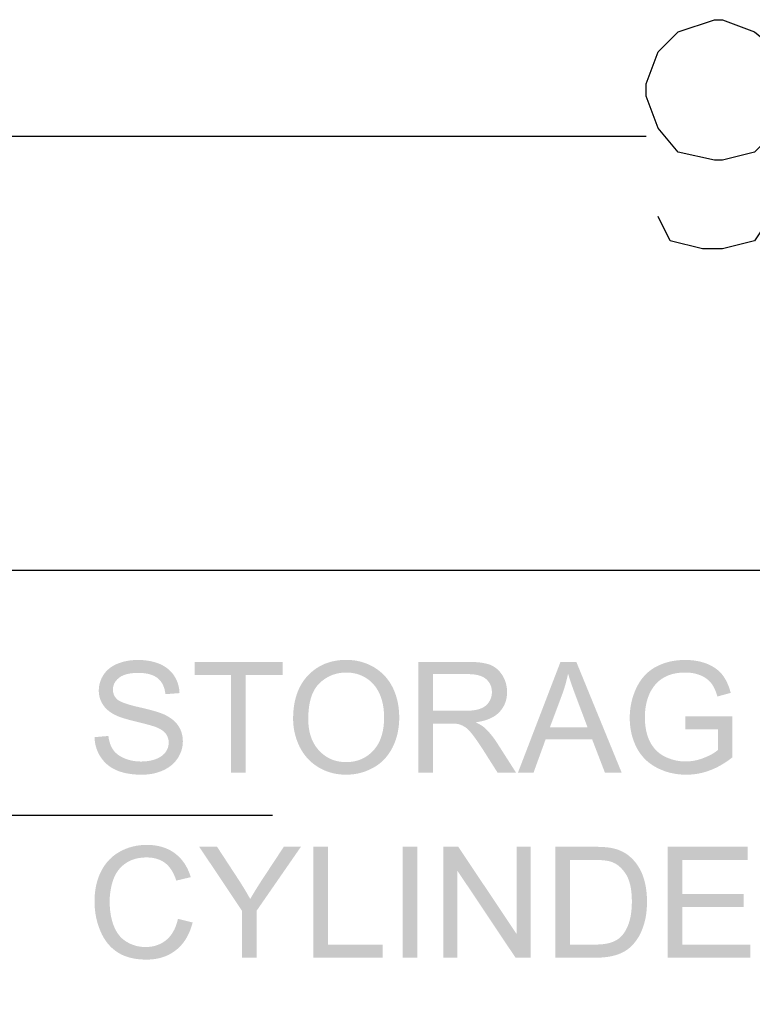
# Model space of a CAD drawing. Header units: millimetres. Extents: x 502444 to 745500, y -417645 to -375189.
# Tile 148 of 208: x 723530 to 724209, y -402310 to -401397. Entities that reach past the tile are written whole.
import ezdxf

# ---------------------------------------------------------------- set-up
doc = ezdxf.new("R2010")
doc.units = ezdxf.units.MM
doc.layers.add('PDF2_Geometry', color=7, linetype='Continuous')
doc.layers.add('PDF2_Solid Fills', color=7, linetype='Continuous')

msp = doc.modelspace()

# ---------------------------------------------------------------- hatches: boundary and pattern name
at = {"layer": 'PDF2_Solid Fills', "lineweight": 25, "transparency": 33554559}
for points in [[(723639.26253, -401990.42388), (723638.2125, -401990.43297), (723635.79761, -401990.52487), (723633.43368, -401990.71504), (723631.12435, -401991.00439), (723628.86779, -401991.39292), (723626.66582, -401991.87972), (723624.51663, -401992.4657), (723622.42021, -401993.14995), (723620.37657, -401993.93337), (723619.55037, -401994.28733), (723617.37206, -401995.34372), (723615.34298, -401996.51932), (723613.46676, -401997.81411), (723611.73976, -401999.22719), (723610.16198, -402000.76038), (723608.73526, -402002.41185), (723639.82485, -402002.42823), (723640.92947, -402002.43915), (723643.61005, -402002.56563), (723646.12684, -402002.83405), (723648.48167, -402003.24351), (723650.6709, -402003.794), (723652.69817, -402004.48644), (723654.56165, -402005.31991), (723656.26135, -402006.29533), (723657.79909, -402007.41178), (723658.51973, -402008.04143), (723659.9683, -402009.54277), (723661.2367, -402011.21517), (723662.32495, -402013.05955), (723663.23485, -402015.0759), (723663.96642, -402017.26331), (723664.51782, -402019.62268), (723664.88906, -402022.15404), (723677.948, -402021.17134), (723677.8752, -402019.87564), (723677.62225, -402017.54446), (723677.21643, -402015.27971), (723676.65775, -402013.08139), (723675.94621, -402010.95039), (723675.0818, -402008.88491), (723674.06453, -402006.88676), (723672.89439, -402004.95504), (723672.0045, -402003.68026), (723670.61963, -402001.95964), (723669.10191, -402000.35547), (723667.44771, -401998.86687), (723665.65883, -401997.49474), (723663.7353, -401996.23907), (723661.6771, -401995.09805), (723659.48423, -401994.07441), (723659.45329, -401994.06167), (723657.47334, -401993.29826), (723655.42606, -401992.62402), (723653.31326, -401992.04077), (723651.13677, -401991.54669), (723648.89295, -401991.1427), (723646.58361, -401990.82787), (723644.20876, -401990.60312), (723641.7684, -401990.46846)], [(723773.50427, -401992.17908), (723691.92048, -401992.17908), (723691.92048, -402004.32356), (723725.83259, -402004.32356), (723725.83259, -402095.09192), (723739.45203, -402095.09192), (723739.45203, -402004.32356), (723773.50427, -402004.32356)], [(723832.62071, -401990.35381), (723832.35502, -401990.35381), (723829.68718, -401990.42114), (723827.08304, -401990.59949), (723824.53895, -401990.88975), (723822.05673, -401991.29101), (723819.63821, -401991.8042), (723817.27974, -401992.4293), (723814.98314, -401993.16541), (723812.74842, -401994.01345), (723810.57557, -401994.97248), (723808.46459, -401996.04435), (723806.41548, -401997.22722), (723804.42826, -401998.52111), (723802.50108, -401999.92691), (723800.6376, -402001.44463), (723798.83599, -402003.07427), (723797.09443, -402004.81491), (723796.06624, -402005.93864), (723794.61221, -402007.66655), (723793.24554, -402009.46543), (723791.96803, -402011.33528), (723790.7797, -402013.27611), (723789.67872, -402015.2879), (723788.66508, -402017.37067), (723787.7388, -402019.52442), (723786.90169, -402021.74913), (723786.15375, -402024.04573), (723785.49316, -402026.41239), (723784.91992, -402028.85002), (723784.43585, -402031.35953), (723784.03913, -402033.93911), (723783.72976, -402036.59057), (723783.50957, -402039.31209), (723783.37854, -402042.1055), (723783.33305, -402044.96897), (723783.35488, -402046.58131), (723783.47317, -402049.10084), (723783.69519, -402051.59579), (723784.02275, -402054.06618), (723784.45405, -402056.512), (723784.98907, -402058.93235), (723785.62965, -402061.32812), (723786.37395, -402063.69933), (723787.22198, -402066.04506), (723788.17374, -402068.36623), (723789.23104, -402070.66283), (723789.8425, -402071.87937), (723791.06541, -402074.09043), (723792.39023, -402076.20778), (723793.8115, -402078.23414), (723795.33468, -402080.16677), (723796.95795, -402082.00842), (723798.6813, -402083.75634), (723800.50475, -402085.41327), (723832.48059, -402085.19399), (723831.2595, -402085.17579), (723828.70085, -402085.01838), (723826.22227, -402084.69718), (723823.82012, -402084.2122), (723821.49805, -402083.56435), (723819.25241, -402082.75272), (723817.08502, -402081.7773), (723814.99406, -402080.63992), (723812.98317, -402079.33785), (723811.04871, -402077.8729), (723809.19433, -402076.24508), (723807.41638, -402074.45348), (723806.08974, -402072.95669), (723804.69759, -402071.16782), (723803.42736, -402069.28341), (723802.27724, -402067.30346), (723801.24905, -402065.22797), (723800.34097, -402063.05694), (723799.55481, -402060.78946), (723798.88876, -402058.42735), (723798.34464, -402055.96879), (723797.92062, -402053.41469), (723797.61854, -402050.76596), (723797.43656, -402048.02078), (723797.3765, -402045.18006), (723797.39106, -402043.40211), (723797.49661, -402040.34392), (723797.70043, -402037.41131), (723798.00252, -402034.60334), (723798.40287, -402031.92094), (723798.90332, -402029.36321), (723799.50022, -402026.93103), (723800.1972, -402024.62352), (723800.99246, -402022.44066), (723801.88598, -402020.38427), (723802.8796, -402018.45164), (723803.97149, -402016.64548), (723805.16164, -402014.96307), (723806.45006, -402013.40713), (723807.83676, -402011.97494), (723808.12065, -402011.70743), (723810.02598, -402010.03594), (723811.99865, -402008.52368), (723814.03502, -402007.17065), (723816.13872, -402005.97686), (723818.30611, -402004.9423), (723820.54083, -402004.06697), (723822.83925, -402003.35088), (723825.205, -402002.7931), (723827.63444, -402002.39548), (723830.1294, -402002.15617), (723832.69169, -402002.07701), (723864.40911, -402001.48375), (723862.47647, -401999.94693), (723860.44557, -401998.50655), (723858.31822, -401997.16262), (723856.60578, -401996.19175), (723854.42383, -401995.08258), (723852.19456, -401994.08988), (723849.91616, -401993.21364), (723847.59045, -401992.45478), (723845.2156, -401991.8133), (723842.79344, -401991.28737), (723840.32214, -401990.87883), (723837.80352, -401990.58675), (723835.23578, -401990.41205)], [(723945.16671, -401992.17908), (723899.53139, -401992.17908), (723899.53139, -402095.09192), (723913.15083, -402095.09192), (723913.15083, -402049.39201), (723928.94859, -402049.39201), (723952.819, -402048.26919), (723955.29576, -402047.88066), (723958.09098, -402047.3156), (723960.7297, -402046.63682), (723963.20646, -402045.8452), (723965.5249, -402044.94076), (723967.685, -402043.92348), (723969.68315, -402042.79247), (723971.52298, -402041.54864), (723973.20448, -402040.19197), (723974.72584, -402038.72156), (723975.13166, -402038.28208), (723913.15083, -402037.59875), (723913.15083, -402003.55106), (723945.72903, -402003.55106), (723975.76677, -402002.18438), (723974.13077, -402000.29269), (723972.34553, -401998.61938), (723970.40926, -401997.16626), (723968.32376, -401995.93152), (723966.08904, -401994.91698), (723965.3047, -401994.63127), (723963.43393, -401994.05621), (723961.37755, -401993.55849), (723959.13737, -401993.13721), (723956.71339, -401992.79235), (723954.10378, -401992.52393), (723951.31038, -401992.33194), (723948.33135, -401992.21729)], [(724046.05684, -401992.17908), (724031.38373, -401992.17908), (723991.85569, -402095.09192), (724006.31952, -402095.09192), (724017.62234, -402063.92317), (724060.66079, -402063.92317), (724021.55495, -402052.83144), (724032.85777, -402022.64539), (724032.95968, -402022.36969), (724033.81135, -402019.96208), (724034.6157, -402017.54992), (724035.36911, -402015.13413), (724036.07519, -402012.71379), (724036.73032, -402010.28889), (724037.33814, -402007.86036), (724037.895, -402005.42728), (724038.40454, -402002.98965)], [(724046.05684, -401992.17908), (724038.40454, -402002.98965), (724038.93957, -402004.81218), (724039.56376, -402006.84764), (724040.25165, -402008.99774), (724041.00323, -402011.26431), (724041.81851, -402013.64553), (724042.69565, -402016.14321), (724043.63649, -402018.75646), (724044.63921, -402021.48526), (724045.70743, -402024.33053), (724056.44794, -402052.83144), (724021.55495, -402052.83144), (724060.66079, -402063.92317), (724072.66606, -402095.09192), (724088.18356, -402095.09192)], [(724147.15988, -401990.42388), (724146.02614, -401990.43206), (724143.60216, -401990.51031), (724141.22549, -401990.67046), (724138.89432, -401990.91158), (724136.60864, -401991.23369), (724134.37027, -401991.63678), (724132.17741, -401992.12266), (724130.03003, -401992.68863), (724127.92997, -401993.33648), (724125.87541, -401994.06622), (724123.86634, -401994.87603), (724121.90459, -401995.76865), (724119.98834, -401996.74134), (724118.11939, -401997.80502), (724116.26137, -401998.9979), (724114.4816, -402000.28359), (724112.77826, -402001.6621), (724147.22903, -402002.07701), (724148.19717, -402002.08702), (724150.5702, -402002.2044), (724152.87589, -402002.45189), (724155.11244, -402002.8295), (724157.28165, -402003.33814), (724159.37989, -402003.97598), (724161.41079, -402004.74485), (724162.46628, -402005.218), (724164.61729, -402006.33445), (724166.56995, -402007.56828), (724168.32424, -402008.91949), (724169.882, -402010.38807), (724171.24139, -402011.97494), (724171.27779, -402012.02317), (724172.38605, -402013.61186), (724173.43062, -402015.38527), (724174.41514, -402017.34338), (724175.33778, -402019.48711), (724176.19855, -402021.81646), (724176.99744, -402024.33053), (724189.28478, -402020.96115), (724189.12464, -402020.34697), (724188.42219, -402017.91298), (724187.64878, -402015.59454), (724186.80439, -402013.39166), (724185.88538, -402011.30435), (724184.89541, -402009.33349), (724183.83264, -402007.47729), (724182.6989, -402005.73755), (724181.49055, -402004.11247), (724180.4387, -402002.86135), (724178.95738, -402001.31724), (724177.34685, -401999.86595), (724175.60893, -401998.50746), (724173.74363, -401997.24178), (724171.75094, -401996.06983), (724169.62904, -401994.99068), (724167.37976, -401994.00435), (724167.1905, -401993.92974), (724165.16688, -401993.19362), (724163.09412, -401992.54486), (724160.9704, -401991.98163), (724158.79573, -401991.50575), (724156.5701, -401991.11631), (724154.29353, -401990.81331), (724151.96599, -401990.59675), (724149.5875, -401990.46664)], [(723608.73526, -402002.41185), (723607.45775, -402004.18344), (723606.48051, -402005.79579), (723605.42867, -402007.85399), (723604.56608, -402009.95496), (723603.89639, -402012.09869), (723603.41778, -402014.28519), (723603.13207, -402016.51354), (723603.03562, -402018.78466), (723603.12297, -402020.94932), (723603.4196, -402023.23227), (723603.92369, -402025.43515), (723604.63523, -402027.55705), (723605.55606, -402029.59887), (723606.68615, -402031.56153), (723607.22118, -402032.37954), (723608.50414, -402034.07287), (723609.96727, -402035.67521), (723611.61419, -402037.18747), (723613.44128, -402038.60874), (723615.44853, -402039.93902), (723617.63958, -402041.17831), (723617.74149, -402041.2329), (723619.11362, -402041.90259), (723620.69139, -402042.58047), (723622.47663, -402043.26745), (723624.46749, -402043.96261), (723626.66218, -402044.66688), (723629.06615, -402045.37842), (723631.67393, -402046.09997), (723634.48735, -402046.82881), (723637.50823, -402047.56674), (723638.33261, -402047.76692), (723641.55548, -402048.56217), (723644.48174, -402049.30283), (723647.11136, -402049.99072), (723649.44799, -402050.62402), (723651.48617, -402051.20362), (723653.23137, -402051.73046), (723654.67994, -402052.2027), (723655.83188, -402052.62125), (723658.09389, -402053.56756), (723660.30132, -402054.70039), (723662.20484, -402055.92603), (723663.80445, -402057.24539), (723665.10015, -402058.65846), (723665.12927, -402058.69577), (723666.3449, -402060.58837), (723667.21295, -402062.62929), (723667.73524, -402064.81669), (723667.90812, -402067.15242), (723667.9063, -402067.46451), (723667.69156, -402069.71562), (723667.14198, -402071.87664), (723666.25391, -402073.94758), (723665.031, -402075.92753), (723663.86451, -402077.34425), (723662.30675, -402078.80737), (723660.49422, -402080.12401), (723658.43056, -402081.29323), (723656.11394, -402082.31597), (723655.89193, -402082.40059), (723653.87922, -402083.08301), (723651.77007, -402083.64078), (723649.56082, -402084.07481), (723647.25694, -402084.38417), (723644.85298, -402084.5707), (723642.35256, -402084.63258), (723673.66599, -402084.98653), (723675.06724, -402083.2841), (723676.33383, -402081.47339), (723676.58496, -402081.08304), (723677.76602, -402079.04577), (723678.76509, -402076.97119), (723679.584, -402074.8593), (723680.21912, -402072.70829), (723680.67407, -402070.51997), (723680.94704, -402068.29344), (723681.03803, -402066.0296), (723680.97616, -402064.06511), (723680.7323, -402061.74304), (723680.30647, -402059.50286), (723679.69501, -402057.34456), (723678.89794, -402055.26725), (723677.91888, -402053.27184), (723676.7542, -402051.3574), (723676.16277, -402050.52302), (723674.8525, -402048.91613), (723673.37664, -402047.38658), (723671.73335, -402045.93346), (723669.92082, -402044.5586), (723667.94269, -402043.26108), (723665.79896, -402042.04089), (723663.48599, -402040.89806), (723663.13294, -402040.73973), (723661.77719, -402040.17923), (723660.22489, -402039.60053), (723658.47605, -402039.00273), (723656.53068, -402038.38672), (723654.39059, -402037.75161), (723652.05214, -402037.0983), (723649.51896, -402036.42588), (723646.78743, -402035.73617), (723643.86118, -402035.02645), (723640.73839, -402034.29852), (723638.67473, -402033.82719), (723635.51736, -402033.05559), (723632.63661, -402032.28764), (723630.02883, -402031.52332), (723627.69765, -402030.76173), (723625.64127, -402030.00287), (723623.85968, -402029.24674), (723622.35288, -402028.49425), (723621.12269, -402027.74449), (723620.16729, -402026.99836), (723619.20279, -402026.04388), (723617.87433, -402024.28048), (723616.92439, -402022.33056), (723616.35479, -402020.19502), (723616.16371, -402017.87203), (723616.25652, -402016.2706), (723616.68417, -402014.17782), (723617.45578, -402012.19696), (723618.57496, -402010.32711), (723620.0399, -402008.56827), (723621.85061, -402006.92043), (723622.29282, -402006.58195), (723623.80326, -402005.60835), (723625.50842, -402004.76487), (723627.40648, -402004.05059), (723629.50108, -402003.46643), (723631.7904, -402003.01239), (723634.27444, -402002.68756), (723636.95137, -402002.49284), (723639.82485, -402002.42823)], [(723864.40911, -402001.48375), (723832.69169, -402002.07701), (723834.69711, -402002.12797), (723837.23393, -402002.34361), (723839.70522, -402002.72941), (723842.11101, -402003.28445), (723844.4531, -402004.00965), (723846.72968, -402004.90408), (723848.94075, -402005.96776), (723851.0863, -402007.20159), (723852.70775, -402008.3053), (723854.6331, -402009.81483), (723856.43107, -402011.45994), (723858.10166, -402013.24244), (723859.64486, -402015.16052), (723861.06067, -402017.21508), (723862.35091, -402019.40613), (723863.51377, -402021.73275), (723863.51559, -402021.74003), (723864.40001, -402023.86921), (723865.17889, -402026.07572), (723865.85404, -402028.36049), (723866.42728, -402030.72351), (723866.89497, -402033.16387), (723867.25711, -402035.68249), (723867.51734, -402038.27844), (723867.67385, -402040.95356), (723867.7248, -402043.70602), (723867.71752, -402044.84704), (723867.61925, -402047.72506), (723867.40997, -402050.50209), (723867.09151, -402053.17903), (723866.66203, -402055.75405), (723866.12337, -402058.22808), (723865.47188, -402060.60111), (723864.7112, -402062.87314), (723863.83951, -402065.04417), (723862.85864, -402067.1142), (723861.76675, -402069.08324), (723860.56386, -402070.95127), (723859.24996, -402072.71739), (723857.82687, -402074.38342), (723856.7914, -402075.46075), (723854.98433, -402077.15044), (723853.09537, -402078.67817), (723851.12634, -402080.04575), (723849.07723, -402081.25229), (723846.94806, -402082.29777), (723844.73881, -402083.1831), (723842.44767, -402083.90739), (723840.07647, -402084.4697), (723837.62519, -402084.87188), (723835.09201, -402085.11392), (723832.48059, -402085.19399), (723800.50475, -402085.41327), (723802.42829, -402086.97649), (723804.4501, -402088.4478), (723806.57381, -402089.82722), (723808.5756, -402090.98826), (723810.74117, -402092.10198), (723812.95769, -402093.09741), (723815.22699, -402093.97638), (723817.54725, -402094.73797), (723819.91846, -402095.38218), (723822.34244, -402095.90993), (723824.81738, -402096.32029), (723827.34327, -402096.61328), (723829.92194, -402096.78889), (723832.55156, -402096.84712), (723833.7035, -402096.8353), (723836.23849, -402096.72429), (723838.73891, -402096.4959), (723841.20656, -402096.15105), (723843.64147, -402095.68882), (723846.04179, -402095.10921), (723848.40936, -402094.41313), (723850.74418, -402093.60059), (723853.04441, -402092.66976), (723855.31189, -402091.62337), (723857.5448, -402090.45869), (723858.78955, -402089.75352), (723860.87869, -402088.44326), (723862.87501, -402087.0238), (723864.77671, -402085.49699), (723866.58378, -402083.86189), (723868.29622, -402082.11942), (723869.91585, -402080.26868), (723871.43903, -402078.30966), (723872.8694, -402076.24327), (723874.20695, -402074.0686), (723875.44806, -402071.78565), (723876.08682, -402070.4954), (723877.07315, -402068.31163), (723877.96486, -402066.07873), (723878.76375, -402063.79669), (723879.46802, -402061.46552), (723880.07765, -402059.08521), (723880.59448, -402056.65668), (723881.01667, -402054.1781), (723881.34424, -402051.6513), (723881.579, -402049.07536), (723881.72094, -402046.45029), (723881.76825, -402043.77608), (723881.75916, -402042.65417), (723881.67545, -402039.99452), (723881.50074, -402037.3831), (723881.23323, -402034.82263), (723880.87473, -402032.31038), (723880.42342, -402029.84909), (723879.88294, -402027.43603), (723879.24964, -402025.07301), (723878.52354, -402022.76003), (723877.70827, -402020.49619), (723876.80018, -402018.28149), (723875.79928, -402016.11683), (723875.19693, -402014.94487), (723873.95036, -402012.73198), (723872.60371, -402010.61555), (723871.1606, -402008.59647), (723869.61922, -402006.67294), (723867.97957, -402004.84676), (723866.24348, -402003.11703)], [(723975.76677, -402002.18438), (723945.72903, -402003.55106), (723946.38416, -402003.55469), (723949.3923, -402003.68299), (723952.16751, -402003.99236), (723954.70614, -402004.4828), (723957.00819, -402005.1543), (723959.07732, -402006.00689), (723960.90986, -402007.04054), (723962.50765, -402008.25435), (723963.46669, -402009.1779), (723965.01717, -402011.05412), (723966.2237, -402013.10049), (723967.08447, -402015.31702), (723967.60129, -402017.70279), (723967.77418, -402020.25871), (723967.62495, -402022.54439), (723967.11905, -402024.94835), (723966.25646, -402027.25223), (723965.03537, -402029.45511), (723964.82245, -402029.77903), (723963.31383, -402031.65616), (723961.51222, -402033.25759), (723959.41762, -402034.58332), (723957.03185, -402035.63244), (723955.32851, -402036.18748), (723953.21753, -402036.69521), (723950.86999, -402037.09011), (723948.29132, -402037.37218), (723945.47608, -402037.54142), (723942.4279, -402037.59875), (723913.15083, -402037.59875), (723975.13166, -402038.28208), (723976.69851, -402036.38402), (723978.05609, -402034.38405), (723979.20439, -402032.28309), (723980.14523, -402030.08112), (723980.87679, -402027.77724), (723981.39908, -402025.37237), (723981.71208, -402022.86649), (723981.81581, -402020.25871), (723981.7867, -402018.85109), (723981.57741, -402016.32792), (723981.16796, -402013.87391), (723980.56014, -402011.48815), (723979.75033, -402009.17153), (723978.74216, -402006.92407), (723977.5338, -402004.74485), (723977.25355, -402004.29445)], [(724112.77826, -402001.6621), (724111.15317, -402003.13432), (724109.60451, -402004.69935), (724108.13411, -402006.35811), (724106.74196, -402008.10967), (724105.42623, -402009.95405), (724104.18877, -402011.89214), (724103.02773, -402013.92305), (724101.94494, -402016.04676), (724101.16424, -402017.71917), (724100.27982, -402019.78829), (724099.47183, -402021.88106), (724098.74026, -402023.99841), (724098.08695, -402026.13942), (724097.51007, -402028.30408), (724097.00962, -402030.49239), (724096.58743, -402032.70528), (724096.23985, -402034.94183), (724095.97233, -402037.20202), (724095.77943, -402039.48679), (724095.66297, -402041.79431), (724095.62475, -402044.1273), (724095.63749, -402045.48761), (724095.72302, -402047.86246), (724095.88862, -402050.2), (724096.1343, -402052.50206), (724096.46004, -402054.76681), (724096.86586, -402056.99516), (724097.34993, -402059.18803), (724097.91589, -402061.34359), (724098.56192, -402063.46276), (724099.28803, -402065.54553), (724100.09238, -402067.5919), (724100.97863, -402069.60188), (724101.94494, -402071.57546), (724103.02409, -402073.55723), (724104.20514, -402075.48623), (724105.47173, -402077.33424), (724106.82203, -402079.10127), (724108.25786, -402080.78732), (724109.77922, -402082.39239), (724111.38428, -402083.91648), (724113.07671, -402085.35868), (724114.85102, -402086.72081), (724116.71268, -402088.00104), (724118.65805, -402089.2003), (724120.69078, -402090.31857), (724121.93007, -402090.95368), (724123.9264, -402091.89452), (724125.9573, -402092.75438), (724128.02461, -402093.53235), (724130.12648, -402094.22752), (724132.26476, -402094.8417), (724134.43761, -402095.37399), (724136.64503, -402095.82439), (724138.88704, -402096.192), (724141.16544, -402096.47861), (724143.48023, -402096.68334), (724145.82778, -402096.80618), (724148.21173, -402096.84712), (724150.16984, -402096.81619), (724152.43368, -402096.70245), (724154.68478, -402096.50409), (724156.92315, -402096.22293), (724159.15059, -402095.85806), (724161.36712, -402095.40857), (724163.57273, -402094.87628), (724165.76559, -402094.25936), (724167.94754, -402093.55964), (724170.11675, -402092.77531), (724171.25777, -402092.33582), (724173.26502, -402091.50235), (724175.26135, -402090.597), (724177.24676, -402089.61976), (724179.22125, -402088.57064), (724181.18482, -402087.44964), (724183.13565, -402086.25767), (724185.07557, -402084.99381), (724147.44013, -402084.56252), (724145.59303, -402084.52521), (724143.31645, -402084.37417), (724141.0708, -402084.10665), (724138.85428, -402083.72358), (724136.66505, -402083.22496), (724134.50676, -402082.60986), (724132.37576, -402081.87921), (724130.27389, -402081.03209), (724128.20294, -402080.06941), (724126.55238, -402079.19045), (724124.64704, -402078.0103), (724122.85271, -402076.70641), (724121.17121, -402075.28059), (724119.60254, -402073.73193), (724118.14487, -402072.06044), (724116.79821, -402070.26611), (724115.56438, -402068.34985), (724114.44156, -402066.30985), (724114.00663, -402065.43725), (724113.18226, -402063.58923), (724112.44523, -402061.66024), (724111.79374, -402059.64935), (724111.2296, -402057.55657), (724110.75281, -402055.3819), (724110.36155, -402053.12534), (724110.05765, -402050.7878), (724109.84109, -402048.36836), (724109.71006, -402045.86704), (724109.66638, -402043.28473), (724109.67184, -402042.45945), (724109.74828, -402040.1028), (724109.9157, -402037.78254), (724110.17047, -402035.49869), (724110.51806, -402033.25304), (724110.95299, -402031.04289), (724111.48074, -402028.87095), (724112.09583, -402026.7354), (724112.80191, -402024.63716), (724113.59899, -402022.57532), (724113.90654, -402021.86196), (724114.88559, -402019.84106), (724115.9975, -402017.88386), (724117.24224, -402015.99126), (724118.61802, -402014.16144), (724120.12846, -402012.39623), (724121.46602, -402011.01318), (724123.08383, -402009.58645), (724124.85268, -402008.25981), (724126.77622, -402007.03417), (724128.85262, -402005.90953), (724131.08188, -402004.88498), (724131.58233, -402004.68389), (724133.52952, -402003.99236), (724135.57316, -402003.40729), (724137.71326, -402002.92777), (724139.94798, -402002.55562), (724142.27916, -402002.28993), (724144.70678, -402002.12979), (724147.22903, -402002.07701)], [(723952.819, -402048.26919), (723928.94859, -402049.39201), (723929.02501, -402049.39201), (723932.17328, -402049.44842), (723934.67552, -402049.6122), (723936.53172, -402049.88335), (723938.21323, -402050.38107), (723940.50618, -402051.34102), (723942.77912, -402052.62125), (723944.20585, -402053.67492), (723945.91283, -402055.22722), (723947.73082, -402057.16895), (723949.65981, -402059.50104), (723950.64615, -402060.78127), (723951.89636, -402062.46732), (723953.23391, -402064.33808), (723954.66428, -402066.39538), (723956.182, -402068.63829), (723957.79071, -402071.06682), (723959.49041, -402073.68098), (723973.10985, -402095.09192), (723990.24152, -402095.09192), (723972.33826, -402067.08235), (723972.22361, -402066.90583), (723970.70043, -402064.64745), (723969.15177, -402062.49826), (723967.57946, -402060.45826), (723965.97985, -402058.52835), (723964.35658, -402056.70763), (723962.70783, -402054.99519), (723961.03361, -402053.39376), (723959.64873, -402052.26002), (723957.71974, -402050.93884), (723955.44498, -402049.60856)], [(724190.8298, -402042.58229), (724147.22903, -402042.65235), (724147.22903, -402054.72677), (724177.48879, -402054.72677), (724177.48879, -402073.89208), (724176.81182, -402074.46986), (724175.27955, -402075.63636), (724173.55255, -402076.78102), (724171.63265, -402077.90111), (724169.51804, -402078.99845), (724167.21234, -402080.07214), (724164.71192, -402081.12217), (724162.96673, -402081.79641), (724160.79024, -402082.52979), (724158.59919, -402083.15126), (724156.3954, -402083.65898), (724154.17706, -402084.05388), (724151.94597, -402084.33686), (724149.70033, -402084.5061), (724147.44013, -402084.56252), (724185.07557, -402084.99381), (724187.00457, -402083.65807), (724188.92264, -402082.25045), (724190.8298, -402080.77186)], [(723611.95268, -402060.90502), (723599.10302, -402062.02784), (723599.16671, -402063.44274), (723599.38327, -402065.77937), (723599.73995, -402068.05777), (723600.23494, -402070.27794), (723600.86823, -402072.43805), (723601.63983, -402074.53993), (723602.55155, -402076.58175), (723603.60158, -402078.56625), (723604.78991, -402080.4907), (723605.53786, -402081.59168), (723606.90271, -402083.38328), (723608.38039, -402085.06205), (723609.97091, -402086.62891), (723611.67243, -402088.08293), (723613.48677, -402089.42504), (723615.41395, -402090.65432), (723617.45395, -402091.77077), (723619.60497, -402092.77531), (723620.37111, -402093.09741), (723622.25461, -402093.80987), (723624.22182, -402094.44771), (723626.27274, -402095.01003), (723628.40738, -402095.49774), (723630.62754, -402095.90993), (723632.93142, -402096.2475), (723635.319, -402096.50955), (723637.7903, -402096.69699), (723640.34531, -402096.80982), (723642.98403, -402096.84712), (723645.24242, -402096.80345), (723647.63546, -402096.65787), (723649.9721, -402096.41037), (723652.25595, -402096.06006), (723654.48522, -402095.60784), (723656.65989, -402095.0528), (723658.77814, -402094.39676), (723660.84362, -402093.63699), (723662.85451, -402092.77531), (723664.67432, -402091.88724), (723666.73798, -402090.72256), (723668.6688, -402089.44961), (723670.46677, -402088.06929), (723672.13371, -402086.58159), (723673.66599, -402084.98653), (723642.35256, -402084.63258), (723642.1724, -402084.63167), (723639.73022, -402084.56161), (723637.35901, -402084.36689), (723635.05877, -402084.04933), (723632.82769, -402083.60803), (723630.66576, -402083.04389), (723628.57662, -402082.35509), (723626.55481, -402081.54345), (723624.65311, -402080.65539), (723622.53122, -402079.46433), (723620.62588, -402078.1577), (723618.94256, -402076.73461), (723617.47943, -402075.19597), (723616.23468, -402073.54085), (723615.27019, -402071.98764), (723614.32389, -402070.09414), (723613.51771, -402068.03957), (723612.8553, -402065.82305), (723612.33302, -402063.44456)], [(723647.68824, -402161.9471), (723646.82747, -402161.95347), (723644.4599, -402162.03536), (723642.12873, -402162.2137), (723639.83395, -402162.48758), (723637.57375, -402162.857), (723635.35176, -402163.32196), (723633.16435, -402163.88338), (723631.01152, -402164.54032), (723628.89691, -402165.29282), (723626.81686, -402166.14085), (723624.7714, -402167.08442), (723622.76415, -402168.12444), (723622.24005, -402168.41651), (723620.28376, -402169.59484), (723618.40935, -402170.86234), (723616.61866, -402172.219), (723614.91168, -402173.66666), (723613.28659, -402175.20349), (723611.74522, -402176.82949), (723610.28574, -402178.54556), (723608.90996, -402180.35081), (723607.61789, -402182.24614), (723606.40772, -402184.23155), (723605.28126, -402186.30613), (723604.62613, -402187.62913), (723603.74352, -402189.58088), (723602.93917, -402191.58267), (723602.20943, -402193.63632), (723601.55794, -402195.7391), (723600.98288, -402197.89376), (723600.48425, -402200.09755), (723600.06205, -402202.35319), (723599.71629, -402204.65889), (723599.44878, -402207.01463), (723599.2577, -402209.42133), (723599.14123, -402211.87898), (723599.10302, -402214.38667), (723599.10848, -402215.22378), (723599.16853, -402217.58953), (723599.30138, -402219.93072), (723599.50701, -402222.24733), (723599.78362, -402224.53847), (723600.13121, -402226.80504), (723600.55158, -402229.04704), (723601.04293, -402231.26357), (723601.60707, -402233.45552), (723602.24218, -402235.62292), (723602.95009, -402237.76483), (723603.72897, -402239.88217), (723604.58064, -402241.97495), (723604.82995, -402242.56002), (723605.85086, -402244.76927), (723606.95185, -402246.88206), (723608.13108, -402248.89841), (723609.39221, -402250.81922), (723610.73158, -402252.64266), (723612.15104, -402254.36966), (723613.65056, -402256.00112), (723615.23015, -402257.53522), (723646.35432, -402256.71721), (723646.22693, -402256.71721), (723643.91396, -402256.63441), (723641.64101, -402256.40239), (723639.40993, -402256.02023), (723637.2207, -402255.48976), (723635.07151, -402254.81005), (723632.96417, -402253.98022), (723630.89687, -402253.00117), (723628.87143, -402251.8738), (723627.96334, -402251.30329), (723626.17629, -402250.02487), (723624.50935, -402248.60815), (723622.96251, -402247.05313), (723621.53396, -402245.3598), (723620.2237, -402243.52816), (723619.03173, -402241.55731), (723617.95986, -402239.44906), (723617.00628, -402237.2016), (723616.87708, -402236.86949), (723616.16735, -402234.90682), (723615.53406, -402232.87956), (723614.97356, -402230.78769), (723614.48949, -402228.62939), (723614.07821, -402226.4065), (723613.74155, -402224.119), (723613.48131, -402221.76599), (723613.29387, -402219.34838), (723613.18287, -402216.86434), (723613.14465, -402214.31661), (723613.17013, -402212.5423), (723613.27568, -402210.23842), (723613.46676, -402207.9491), (723613.74155, -402205.67435), (723614.10005, -402203.41414), (723614.54226, -402201.1685), (723615.07001, -402198.93742), (723615.67964, -402196.7218), (723616.37481, -402194.51984), (723616.75515, -402193.45434), (723617.64685, -402191.30787), (723618.67141, -402189.26787), (723619.8288, -402187.33614), (723621.11905, -402185.51088), (723622.54214, -402183.79389), (723624.09807, -402182.18427), (723625.78685, -402180.68111), (723627.60848, -402179.28622), (723627.987, -402179.01962), (723629.77405, -402177.88224), (723631.65573, -402176.87862), (723633.6284, -402176.00875), (723635.69388, -402175.27264), (723637.85036, -402174.67119), (723640.10146, -402174.20259), (723642.44355, -402173.86775), (723644.88027, -402173.66757), (723647.40799, -402173.60024), (723677.02172, -402172.62937), (723675.38935, -402171.17444), (723673.66599, -402169.80958), (723673.3639, -402169.58665), (723671.58959, -402168.36647), (723669.74794, -402167.25275), (723667.84079, -402166.24458), (723665.86629, -402165.34286), (723663.82629, -402164.54669), (723661.72077, -402163.85699), (723659.54792, -402163.27374), (723657.30774, -402162.79604), (723655.00386, -402162.4248), (723652.63083, -402162.15911), (723650.19229, -402161.99988)], [(723712.77183, -402163.7023), (723696.20249, -402163.7023), (723735.87065, -402223.02075), (723743.52476, -402212.14012), (723743.17718, -402211.51866), (723741.99066, -402209.41951), (723740.78413, -402207.32127), (723739.55212, -402205.22303), (723738.30009, -402203.1248), (723737.02441, -402201.02565), (723735.72688, -402198.92741), (723734.4057, -402196.82917), (723733.06269, -402194.73093)], [(723790.56496, -402163.7023), (723774.69806, -402163.7023), (723754.75843, -402193.95842), (723753.66836, -402195.63265), (723752.2198, -402197.88284), (723750.82401, -402200.08026), (723749.47735, -402202.22399), (723748.18347, -402204.31404), (723746.94236, -402206.3504), (723745.75039, -402208.33399), (723744.61118, -402210.2639), (723743.52476, -402212.14012), (723735.87065, -402223.02075), (723735.87065, -402266.61515), (723749.49191, -402266.61515), (723749.49191, -402223.02075)], [(723815.84027, -402163.7023), (723802.21901, -402163.7023), (723802.21901, -402266.61515), (723866.53101, -402266.61515), (723866.53101, -402254.47066), (723815.84027, -402254.47066)], [(723885.06575, -402266.61515), (723885.06575, -402163.7023), (723898.68701, -402163.7023), (723898.68701, -402266.61515)], [(723936.5299, -402163.7023), (723922.55924, -402163.7023), (723922.55924, -402266.61515), (723935.61818, -402266.61515), (723935.61818, -402185.74472)], [(723936.5299, -402163.7023), (723935.61818, -402185.74472), (723989.6792, -402266.61515), (723990.59092, -402244.50266)], [(724003.64986, -402163.7023), (723990.59092, -402163.7023), (723990.59092, -402244.50266), (723989.6792, -402266.61515), (724003.64986, -402266.61515)], [(724061.99471, -402163.7023), (724026.5394, -402163.7023), (724026.5394, -402266.61515), (724063.67985, -402266.61515), (724065.92913, -402266.58967), (724068.54238, -402266.48867), (724071.06281, -402266.31397), (724073.49589, -402266.06284), (724075.83616, -402265.73709), (724078.08727, -402265.33673), (724080.2492, -402264.86085), (724081.54126, -402264.52601), (724084.00892, -402263.77625), (724086.34191, -402262.91548), (724088.54206, -402261.9437), (724090.60572, -402260.86), (724092.53654, -402259.6653), (724093.36637, -402259.09115), (724095.17162, -402257.68808), (724096.92591, -402256.11122), (724040.15884, -402254.47066), (724040.15884, -402175.84679), (724061.78361, -402175.84679), (724098.86219, -402175.82222), (724097.18979, -402174.13708), (724095.41547, -402172.54748), (724093.58657, -402171.098), (724091.64119, -402169.77318), (724089.58845, -402168.58394), (724087.43198, -402167.53027), (724085.16632, -402166.61036), (724082.79693, -402165.82602), (724080.32017, -402165.17635), (724079.39207, -402164.97435), (724077.50675, -402164.63677), (724075.42307, -402164.35107), (724073.13739, -402164.11722), (724070.65335, -402163.93524), (724067.96732, -402163.80603), (724065.0811, -402163.72778)], [(724205.08071, -402163.7023), (724130.65969, -402163.7023), (724130.65969, -402266.61515), (724207.4683, -402266.61515), (724207.4683, -402254.47066), (724144.28094, -402254.47066), (724144.28094, -402219.44119), (724201.21908, -402219.44119), (724201.21908, -402207.36676), (724144.28094, -402207.36676), (724144.28094, -402175.84679), (724205.08071, -402175.84679)], [(723677.02172, -402172.62937), (723647.40799, -402173.60024), (723647.46622, -402173.60024), (723649.98302, -402173.68395), (723652.3888, -402173.92598), (723654.68722, -402174.32816), (723656.87463, -402174.88866), (723658.95466, -402175.6093), (723660.92552, -402176.48827), (723662.78718, -402177.52738), (723664.53965, -402178.72482), (723665.56239, -402179.54555), (723667.03461, -402180.91768), (723668.4213, -402182.45269), (723669.72065, -402184.15057), (723670.93446, -402186.01133), (723672.06274, -402188.03495), (723673.10367, -402190.22145), (723674.06089, -402192.56991), (723674.92893, -402195.08124), (723688.3391, -402191.92206), (723687.66759, -402189.77651), (723686.84504, -402187.51084), (723685.93149, -402185.33617), (723684.92878, -402183.25068), (723683.83689, -402181.25526), (723682.65402, -402179.34992), (723681.38197, -402177.53466), (723680.01894, -402175.80948), (723678.56491, -402174.17439)], [(724098.86219, -402175.82222), (724061.78361, -402175.84679), (724062.82818, -402175.85043), (724065.94369, -402175.91503), (724068.80989, -402176.05789), (724071.42859, -402176.2799), (724073.79616, -402176.58017), (724075.91624, -402176.95869), (724077.78518, -402177.41637), (724079.40663, -402177.95231), (724080.10179, -402178.23711), (724082.09812, -402179.21798), (724084.01256, -402180.40996), (724085.84147, -402181.81212), (724087.58848, -402183.42629), (724089.24997, -402185.25155), (724090.82956, -402187.28792), (724092.32544, -402189.53538), (724092.92416, -402190.58086), (724093.8104, -402192.36791), (724094.60384, -402194.2869), (724095.30447, -402196.33782), (724095.91046, -402198.52068), (724096.42365, -402200.83548), (724096.84402, -402203.2813), (724097.17159, -402205.85996), (724097.40452, -402208.57057), (724097.54465, -402211.4122), (724097.59196, -402214.38667), (724097.58832, -402215.01815), (724097.53191, -402217.77697), (724097.39542, -402220.43207), (724097.18069, -402222.98344), (724096.8877, -402225.43108), (724096.51464, -402227.775), (724096.06332, -402230.01427), (724095.53194, -402232.15072), (724094.92231, -402234.18345), (724094.67845, -402234.90045), (724093.72123, -402237.3854), (724092.66028, -402239.69838), (724091.49015, -402241.84029), (724090.21446, -402243.81114), (724088.83141, -402245.61093), (724087.34099, -402247.24057), (724086.66402, -402247.88205), (724084.88971, -402249.2924), (724082.877, -402250.54443), (724080.62954, -402251.63904), (724078.14368, -402252.57533), (724076.99174, -402252.92018), (724075.00997, -402253.39334), (724072.83166, -402253.78187), (724070.45317, -402254.08304), (724067.87815, -402254.29869), (724065.10658, -402254.4279), (724062.13484, -402254.47066), (724040.15884, -402254.47066), (724096.92591, -402256.11122), (724098.62743, -402254.35875), (724100.27618, -402252.43157), (724101.87397, -402250.32878), (724102.86759, -402248.88567), (724104.03954, -402246.97488), (724105.14417, -402244.92759), (724106.18146, -402242.74473), (724107.15323, -402240.42448), (724108.05768, -402237.96865), (724108.89479, -402235.37633), (724109.27513, -402234.06061), (724109.82653, -402231.87957), (724110.30696, -402229.62574), (724110.71096, -402227.30003), (724111.04398, -402224.90334), (724111.30057, -402222.43477), (724111.48619, -402219.89432), (724111.59538, -402217.28107), (724111.6336, -402214.59686), (724111.62996, -402213.94173), (724111.57354, -402211.29846), (724111.4407, -402208.71251), (724111.23142, -402206.18389), (724110.94571, -402203.7135), (724110.58357, -402201.30044), (724110.14682, -402198.9447), (724109.63181, -402196.64628), (724109.04037, -402194.4061), (724108.37432, -402192.22324), (724107.63184, -402190.0977), (724106.7456, -402187.93395), (724105.68829, -402185.67648), (724104.52725, -402183.51546), (724103.2643, -402181.44907), (724101.89945, -402179.47822), (724100.43086, -402177.6029)], [(723676.47395, -402230.53291), (723676.45029, -402230.6421), (723675.83702, -402233.15981), (723675.12002, -402235.55103), (723674.30292, -402237.81487), (723673.38392, -402239.95315), (723672.36119, -402241.96403), (723671.24019, -402243.84844), (723670.01546, -402245.60547), (723668.68882, -402247.23693), (723667.26209, -402248.741), (723665.73163, -402250.11859), (723665.31853, -402250.45617), (723663.54058, -402251.77007), (723661.67892, -402252.9302), (723659.73718, -402253.93473), (723657.71174, -402254.78458), (723655.6044, -402255.48066), (723653.41517, -402256.02205), (723651.14405, -402256.40785), (723648.79104, -402256.63987), (723646.35432, -402256.71721), (723615.23015, -402257.53522), (723616.88981, -402258.97378), (723618.62773, -402260.31588), (723620.44754, -402261.56063), (723621.1518, -402262.01012), (723622.89882, -402263.02649), (723624.72773, -402263.95368), (723626.63852, -402264.79261), (723628.62939, -402265.54328), (723630.70215, -402266.2066), (723632.85499, -402266.78075), (723635.08971, -402267.26664), (723637.40451, -402267.66336), (723639.80119, -402267.97272), (723642.27977, -402268.19383), (723644.83842, -402268.32667), (723647.47714, -402268.37035), (723649.67547, -402268.3285), (723652.08853, -402268.18018), (723654.44154, -402267.92541), (723656.7345, -402267.56509), (723658.96923, -402267.09739), (723661.14571, -402266.52325), (723663.26215, -402265.84355), (723665.32035, -402265.05648), (723667.3185, -402264.16296), (723669.25659, -402263.16297), (723671.13646, -402262.05744), (723672.95809, -402260.84454), (723674.71966, -402259.52518), (723675.36023, -402259.00653), (723676.95074, -402257.6162), (723678.463, -402256.13669), (723679.90065, -402254.56802), (723681.26187, -402252.91018), (723682.54665, -402251.16316), (723683.75682, -402249.32698), (723684.89056, -402247.40071), (723685.94787, -402245.38618), (723686.92875, -402243.28158), (723687.83501, -402241.08871), (723688.66302, -402238.80576), (723689.41824, -402236.43364), (723690.09521, -402233.97235)]]:
    msp.add_hatch(color=256, dxfattribs=at).paths.add_polyline_path(points)

# ---------------------------------------------------------------- linework, layer by layer
at = {"layer": 'PDF2_Geometry', "color": 252, "lineweight": 25, "true_color": 0x989898}
for points in [[(724245.03095, -401467.33022), (724233.85005, -401497.14595), (724211.48826, -401519.50774), (724181.67253, -401526.96167), (724174.2186, -401526.96167), (724140.67591, -401519.50774), (724122.04108, -401497.14595), (724110.86018, -401467.33022), (724110.86018, -401456.14932), (724122.04108, -401426.3336), (724140.67591, -401407.69877), (724174.2186, -401396.51787), (724181.67253, -401396.51787), (724211.48826, -401407.69877), (724233.85005, -401426.3336), (724245.03095, -401467.33022), (724245.03095, -401519.50774), (724233.85005, -401567.9583), (724211.48826, -401601.50099), (724181.67253, -401608.95492), (724163.0377, -401608.95492), (724133.22197, -401601.50099), (724122.04108, -401579.13919)], [(719366.43279, -401504.59988), (724110.86018, -401504.59988)], [(722951.77383, -401907.11218), (725903.5307, -401907.11218)]]:
    msp.add_lwpolyline(points, dxfattribs=at)
at = {"layer": 'PDF2_Geometry', "lineweight": 25}
msp.add_lwpolyline([(723138.12212, -402932.02776), (723138.12212, -402134.45709), (723764.25237, -402134.45709)], dxfattribs=at)

doc.saveas('drawing.dxf')
